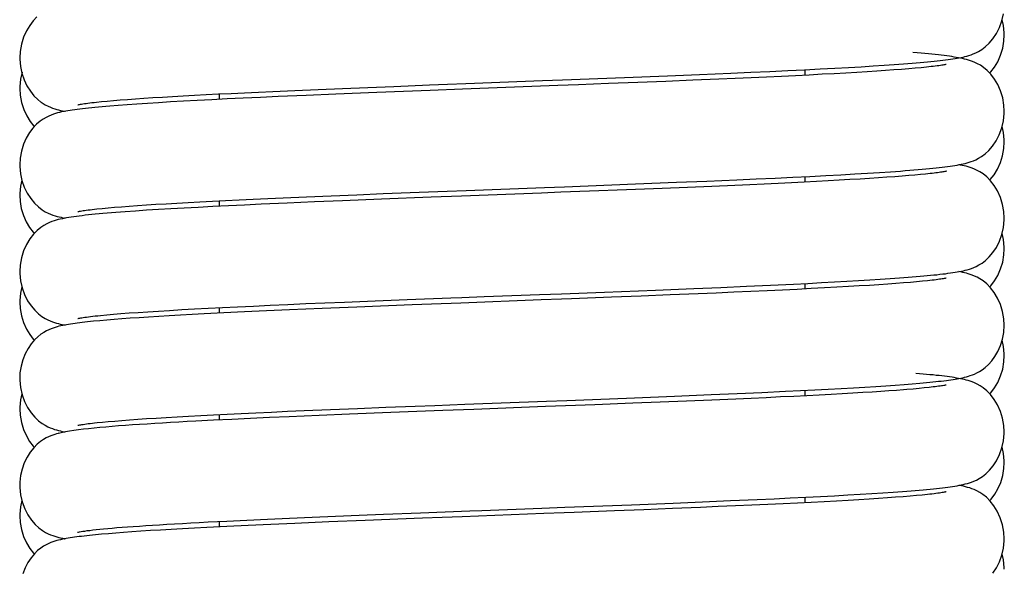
# Model space of a CAD drawing. Extents: x -559 to 3265, y -113 to 867.
# Tile 62 of 69: x 3148 to 3171, y 441 to 453. Entities that reach past the tile are written whole.
import ezdxf

# ---------------------------------------------------------------- set-up
doc = ezdxf.new("R2010")
doc.units = 0
doc.header["$LTSCALE"] = 2
doc.header["$MEASUREMENT"] = 0
doc.layers.get('0').update_dxf_attribs({"linetype": 'CONTINUOUS'})

msp = doc.modelspace()

# ---------------------------------------------------------------- linework, layer by layer
at = {"color": 7, "linetype": 'Continuous'}
for p, q in [((3164.716, 452.164), (3165.155, 452.184)), ((3165.155, 452.184), (3165.57, 452.203)), ((3165.57, 452.203), (3165.958, 452.222)), ((3165.958, 452.222), (3166.32, 452.24)), ((3165.963, 452.222), (3165.963, 452.096)), ((3166.32, 452.24), (3166.658, 452.258)), ((3166.658, 452.258), (3166.972, 452.276)), ((3166.972, 452.276), (3167.265, 452.293)), ((3167.265, 452.293), (3167.537, 452.309)), ((3167.62, 452.19), (3167.398, 452.176)), ((3167.537, 452.309), (3167.79, 452.326)), ((3167.827, 452.204), (3167.62, 452.19)), ((3167.79, 452.326), (3168.023, 452.342)), ((3168.019, 452.218), (3167.827, 452.204)), ((3168.196, 452.231), (3168.019, 452.218)), ((3168.023, 452.342), (3168.239, 452.357)), ((3168.36, 452.245), (3168.196, 452.231)), ((3168.239, 452.357), (3168.438, 452.373)), ((3168.509, 452.257), (3168.36, 452.245)), ((3168.438, 452.373), (3168.531, 452.381)), ((3168.645, 452.27), (3168.509, 452.257)), ((3168.767, 452.282), (3168.645, 452.27)), ((3158.152, 451.904), (3159.915, 451.971)), ((3159.915, 451.971), (3160.375, 451.988)), ((3160.375, 451.988), (3161.805, 452.043)), ((3161.805, 452.043), (3162.795, 452.083)), ((3163.383, 451.98), (3162.76, 451.955)), ((3162.795, 452.083), (3163.536, 452.113)), ((3163.979, 452.005), (3163.383, 451.98)), ((3163.536, 452.113), (3164.256, 452.144)), ((3164.361, 452.022), (3163.979, 452.005)), ((3164.256, 452.144), (3164.716, 452.164)), ((3164.729, 452.038), (3164.361, 452.022)), ((3165.083, 452.054), (3164.729, 452.038)), ((3165.424, 452.07), (3165.083, 452.054)), ((3165.751, 452.086), (3165.424, 452.07)), ((3166.063, 452.101), (3165.751, 452.086)), ((3166.36, 452.117), (3166.063, 452.101)), ((3166.642, 452.132), (3166.36, 452.117)), ((3166.909, 452.147), (3166.642, 452.132)), ((3167.161, 452.162), (3166.909, 452.147)), ((3167.398, 452.176), (3167.161, 452.162)), ((3153.695, 451.724), (3154.209, 451.746)), ((3154.209, 451.746), (3154.747, 451.769)), ((3154.747, 451.769), (3155.307, 451.793)), ((3155.307, 451.793), (3155.887, 451.816)), ((3155.887, 451.816), (3156.485, 451.84)), ((3157.324, 451.746), (3156.098, 451.698)), ((3156.485, 451.84), (3157.307, 451.872)), ((3157.307, 451.872), (3157.727, 451.888)), ((3158.07, 451.774), (3157.324, 451.746)), ((3157.727, 451.888), (3158.152, 451.904)), ((3160.271, 451.858), (3158.07, 451.774)), ((3160.744, 451.876), (3160.271, 451.858)), ((3161.438, 451.902), (3160.744, 451.876)), ((3162.111, 451.929), (3161.438, 451.902)), ((3162.76, 451.955), (3162.111, 451.929)), ((3149.879, 451.501), (3150.023, 451.514)), ((3150.023, 451.514), (3150.179, 451.526)), ((3150.179, 451.526), (3150.349, 451.54)), ((3150.349, 451.54), (3150.531, 451.553)), ((3150.531, 451.553), (3150.725, 451.566)), ((3150.725, 451.566), (3150.933, 451.58)), ((3150.933, 451.58), (3151.153, 451.594)), ((3151.153, 451.594), (3151.386, 451.607)), ((3151.386, 451.607), (3151.632, 451.622)), ((3151.632, 451.622), (3151.891, 451.636)), ((3151.954, 451.514), (3151.639, 451.497)), ((3151.891, 451.636), (3152.162, 451.65)), ((3152.289, 451.531), (3151.954, 451.514)), ((3152.162, 451.65), (3152.445, 451.665)), ((3152.644, 451.549), (3152.289, 451.531)), ((3152.445, 451.665), (3152.74, 451.679)), ((3152.463, 451.665), (3152.463, 451.54)), ((3153.018, 451.567), (3152.644, 451.549)), ((3152.74, 451.679), (3153.047, 451.694)), ((3153.412, 451.585), (3153.018, 451.567)), ((3153.047, 451.694), (3153.365, 451.709)), ((3153.365, 451.709), (3153.695, 451.724)), ((3153.823, 451.603), (3153.412, 451.585)), ((3154.471, 451.631), (3153.823, 451.603)), ((3155.151, 451.66), (3154.471, 451.631)), ((3156.098, 451.698), (3155.151, 451.66)), ((3149.63, 451.477), (3149.748, 451.489)), ((3149.748, 451.489), (3149.879, 451.501)), ((3150.132, 451.4), (3149.939, 451.385)), ((3150.34, 451.416), (3150.132, 451.4)), ((3150.565, 451.431), (3150.34, 451.416)), ((3150.807, 451.447), (3150.565, 451.431)), ((3151.066, 451.464), (3150.807, 451.447)), ((3151.343, 451.48), (3151.066, 451.464)), ((3151.639, 451.497), (3151.343, 451.48)), ((3163.708, 449.658), (3164.398, 449.688)), ((3164.398, 449.688), (3164.845, 449.708)), ((3164.845, 449.708), (3165.277, 449.727)), ((3165.277, 449.727), (3165.69, 449.747)), ((3165.69, 449.747), (3166.082, 449.766)), ((3165.963, 449.76), (3165.963, 449.635)), ((3166.082, 449.766), (3166.45, 449.785)), ((3166.45, 449.785), (3166.794, 449.804)), ((3167.005, 449.691), (3166.759, 449.677)), ((3166.794, 449.804), (3167.113, 449.822)), ((3167.237, 449.704), (3167.005, 449.691)), ((3167.113, 449.822), (3167.409, 449.84)), ((3167.457, 449.718), (3167.237, 449.704)), ((3167.409, 449.84), (3167.683, 449.857)), ((3167.663, 449.731), (3167.457, 449.718)), ((3167.857, 449.745), (3167.663, 449.731)), ((3167.683, 449.857), (3167.935, 449.874)), ((3168.038, 449.758), (3167.857, 449.745)), ((3167.935, 449.874), (3168.167, 449.89)), ((3168.205, 449.77), (3168.038, 449.758)), ((3168.36, 449.783), (3168.205, 449.77)), ((3168.501, 449.795), (3168.36, 449.783)), ((3168.63, 449.807), (3168.501, 449.795)), ((3168.746, 449.818), (3168.63, 449.807)), ((3168.85, 449.83), (3168.746, 449.818)), ((3158.156, 449.442), (3159.959, 449.511)), ((3159.959, 449.511), (3160.422, 449.528)), ((3160.422, 449.528), (3162.062, 449.592)), ((3162.471, 449.481), (3161.855, 449.457)), ((3162.062, 449.592), (3163.005, 449.629)), ((3163.064, 449.505), (3162.471, 449.481)), ((3163.005, 449.629), (3163.708, 449.658)), ((3163.634, 449.529), (3163.064, 449.505)), ((3164.178, 449.552), (3163.634, 449.529)), ((3164.697, 449.575), (3164.178, 449.552)), ((3165.028, 449.59), (3164.697, 449.575)), ((3165.348, 449.605), (3165.028, 449.59)), ((3165.655, 449.619), (3165.348, 449.605)), ((3165.95, 449.634), (3165.655, 449.619)), ((3166.232, 449.648), (3165.95, 449.634)), ((3166.502, 449.663), (3166.232, 449.648)), ((3166.759, 449.677), (3166.502, 449.663)), ((3152.921, 449.226), (3153.247, 449.242)), ((3153.247, 449.242), (3153.585, 449.257)), ((3153.585, 449.257), (3153.934, 449.273)), ((3153.934, 449.273), (3154.478, 449.296)), ((3154.478, 449.296), (3155.045, 449.32)), ((3155.045, 449.32), (3155.634, 449.344)), ((3156.202, 449.24), (3155.307, 449.204)), ((3155.634, 449.344), (3156.241, 449.368)), ((3157.35, 449.285), (3156.202, 449.24)), ((3156.241, 449.368), (3157.075, 449.401)), ((3157.075, 449.401), (3157.719, 449.426)), ((3158.046, 449.312), (3157.35, 449.285)), ((3157.719, 449.426), (3158.156, 449.442)), ((3159.889, 449.381), (3158.046, 449.312)), ((3160.339, 449.399), (3159.889, 449.381)), ((3161.001, 449.424), (3160.339, 449.399)), ((3161.855, 449.457), (3161.001, 449.424)), ((3149.642, 449.016), (3149.764, 449.028)), ((3149.764, 449.028), (3149.9, 449.041)), ((3149.9, 449.041), (3150.049, 449.054)), ((3150.049, 449.054), (3150.213, 449.067)), ((3150.213, 449.067), (3150.39, 449.081)), ((3150.39, 449.081), (3150.581, 449.095)), ((3150.581, 449.095), (3150.786, 449.108)), ((3150.786, 449.108), (3151.005, 449.123)), ((3151.005, 449.123), (3151.238, 449.137)), ((3151.349, 449.019), (3151.06, 449.001)), ((3151.238, 449.137), (3151.484, 449.151)), ((3151.656, 449.036), (3151.349, 449.019)), ((3151.484, 449.151), (3151.745, 449.166)), ((3151.979, 449.053), (3151.656, 449.036)), ((3151.745, 449.166), (3152.019, 449.181)), ((3152.319, 449.071), (3151.979, 449.053)), ((3152.019, 449.181), (3152.307, 449.196)), ((3152.307, 449.196), (3152.608, 449.211)), ((3152.674, 449.088), (3152.319, 449.071)), ((3152.463, 449.204), (3152.463, 449.078)), ((3152.608, 449.211), (3152.921, 449.226)), ((3153.045, 449.106), (3152.674, 449.088)), ((3153.429, 449.124), (3153.045, 449.106)), ((3154.03, 449.15), (3153.429, 449.124)), ((3154.657, 449.177), (3154.03, 449.15)), ((3155.307, 449.204), (3154.657, 449.177)), ((3149.976, 448.926), (3149.878, 448.918)), ((3150.535, 448.968), (3150.298, 448.951)), ((3150.789, 448.984), (3150.535, 448.968)), ((3151.06, 449.001), (3150.789, 448.984)), ((3167.932, 447.412), (3168.146, 447.427)), ((3168.146, 447.427), (3168.346, 447.442)), ((3168.346, 447.442), (3168.533, 447.457)), ((3163.403, 447.184), (3164.026, 447.21)), ((3164.026, 447.21), (3164.617, 447.236)), ((3164.617, 447.236), (3165.175, 447.261)), ((3165.175, 447.261), (3165.699, 447.286)), ((3165.699, 447.286), (3166.03, 447.302)), ((3165.963, 447.299), (3165.963, 447.173)), ((3166.03, 447.302), (3166.346, 447.318)), ((3166.414, 447.196), (3166.111, 447.18)), ((3166.346, 447.318), (3166.646, 447.334)), ((3166.699, 447.212), (3166.414, 447.196)), ((3166.646, 447.334), (3166.932, 447.35)), ((3166.967, 447.227), (3166.699, 447.212)), ((3166.932, 447.35), (3167.204, 447.365)), ((3167.218, 447.241), (3166.967, 447.227)), ((3167.204, 447.365), (3167.461, 447.381)), ((3167.453, 447.256), (3167.218, 447.241)), ((3167.672, 447.27), (3167.453, 447.256)), ((3167.461, 447.381), (3167.703, 447.396)), ((3167.875, 447.284), (3167.672, 447.27)), ((3167.703, 447.396), (3167.932, 447.412)), ((3168.064, 447.298), (3167.875, 447.284)), ((3168.237, 447.311), (3168.064, 447.298)), ((3168.397, 447.324), (3168.237, 447.311)), ((3168.542, 447.337), (3168.397, 447.324)), ((3168.673, 447.349), (3168.542, 447.337)), ((3168.791, 447.361), (3168.673, 447.349)), ((3158.056, 446.977), (3158.569, 446.996)), ((3158.569, 446.996), (3159.85, 447.045)), ((3159.85, 447.045), (3160.357, 447.064)), ((3160.357, 447.064), (3161.347, 447.102)), ((3161.347, 447.102), (3162.522, 447.148)), ((3162.191, 447.008), (3161.509, 446.982)), ((3162.858, 447.035), (3162.191, 447.008)), ((3162.522, 447.148), (3163.403, 447.184)), ((3163.505, 447.062), (3162.858, 447.035)), ((3163.922, 447.079), (3163.505, 447.062)), ((3164.327, 447.097), (3163.922, 447.079)), ((3164.717, 447.114), (3164.327, 447.097)), ((3165.092, 447.131), (3164.717, 447.114)), ((3165.45, 447.148), (3165.092, 447.131)), ((3165.789, 447.164), (3165.45, 447.148)), ((3166.111, 447.18), (3165.789, 447.164)), ((3152.206, 446.729), (3152.537, 446.746)), ((3152.463, 446.742), (3152.463, 446.616)), ((3152.537, 446.746), (3152.886, 446.763)), ((3152.886, 446.763), (3153.253, 446.78)), ((3153.253, 446.78), (3153.638, 446.798)), ((3153.638, 446.798), (3154.041, 446.816)), ((3154.041, 446.816), (3154.461, 446.834)), ((3154.461, 446.834), (3154.899, 446.852)), ((3155.636, 446.756), (3154.837, 446.723)), ((3154.899, 446.852), (3155.352, 446.871)), ((3155.352, 446.871), (3156.059, 446.899)), ((3156.914, 446.806), (3155.636, 446.756)), ((3156.059, 446.899), (3156.793, 446.928)), ((3157.357, 446.823), (3156.914, 446.806)), ((3158.034, 446.849), (3157.357, 446.823)), ((3159.885, 446.919), (3158.034, 446.849)), ((3160.352, 446.937), (3159.885, 446.919)), ((3149.728, 446.563), (3149.868, 446.576)), ((3149.868, 446.576), (3150.024, 446.59)), ((3150.024, 446.59), (3150.198, 446.604)), ((3150.198, 446.604), (3150.387, 446.619)), ((3150.387, 446.619), (3150.594, 446.634)), ((3150.618, 446.511), (3150.412, 446.497)), ((3150.594, 446.634), (3150.819, 446.649)), ((3150.836, 446.526), (3150.618, 446.511)), ((3150.819, 446.649), (3151.061, 446.664)), ((3151.067, 446.54), (3150.836, 446.526)), ((3151.061, 446.664), (3151.32, 446.68)), ((3151.31, 446.555), (3151.067, 446.54)), ((3151.567, 446.569), (3151.31, 446.555)), ((3151.32, 446.68), (3151.598, 446.696)), ((3151.837, 446.584), (3151.567, 446.569)), ((3151.598, 446.696), (3151.893, 446.712)), ((3152.119, 446.599), (3151.837, 446.584)), ((3151.893, 446.712), (3152.206, 446.729)), ((3152.568, 446.621), (3152.119, 446.599)), ((3153.045, 446.644), (3152.568, 446.621)), ((3153.55, 446.667), (3153.045, 446.644)), ((3154.083, 446.691), (3153.55, 446.667)), ((3154.837, 446.723), (3154.083, 446.691)), ((3149.71, 446.441), (3149.564, 446.428)), ((3149.868, 446.455), (3149.71, 446.441)), ((3150.037, 446.469), (3149.868, 446.455)), ((3150.218, 446.483), (3150.037, 446.469)), ((3150.412, 446.497), (3150.218, 446.483)), ((3167.348, 444.912), (3167.597, 444.928)), ((3167.597, 444.928), (3167.831, 444.943)), ((3167.831, 444.943), (3168.049, 444.958)), ((3168.049, 444.958), (3168.252, 444.973)), ((3168.252, 444.973), (3168.44, 444.988)), ((3168.44, 444.988), (3168.613, 445.002)), ((3168.613, 445.002), (3168.771, 445.017)), ((3161.855, 444.66), (3162.96, 444.704)), ((3162.96, 444.704), (3163.801, 444.739)), ((3163.801, 444.739), (3164.403, 444.765)), ((3164.403, 444.765), (3164.976, 444.79)), ((3164.976, 444.79), (3165.518, 444.815)), ((3165.712, 444.699), (3165.399, 444.684)), ((3165.518, 444.815), (3165.862, 444.832)), ((3166.012, 444.714), (3165.712, 444.699)), ((3165.862, 444.832), (3166.191, 444.848)), ((3165.963, 444.837), (3165.963, 444.711)), ((3166.298, 444.728), (3166.012, 444.714)), ((3166.191, 444.848), (3166.504, 444.865)), ((3166.57, 444.743), (3166.298, 444.728)), ((3166.504, 444.865), (3166.801, 444.881)), ((3166.827, 444.757), (3166.57, 444.743)), ((3166.801, 444.881), (3167.082, 444.897)), ((3167.07, 444.771), (3166.827, 444.757)), ((3167.298, 444.785), (3167.07, 444.771)), ((3167.082, 444.897), (3167.348, 444.912)), ((3167.513, 444.798), (3167.298, 444.785)), ((3167.714, 444.811), (3167.513, 444.798)), ((3167.903, 444.824), (3167.714, 444.811)), ((3168.078, 444.837), (3167.903, 444.824)), ((3168.241, 444.85), (3168.078, 444.837)), ((3168.596, 444.88), (3168.463, 444.868)), ((3168.718, 444.892), (3168.596, 444.88)), ((3168.827, 444.903), (3168.718, 444.892)), ((3156.306, 444.447), (3156.977, 444.474)), ((3156.977, 444.474), (3157.434, 444.491)), ((3157.434, 444.491), (3158.128, 444.518)), ((3158.128, 444.518), (3160.007, 444.589)), ((3160.674, 444.488), (3159.986, 444.462)), ((3160.007, 444.589), (3160.475, 444.607)), ((3160.475, 444.607), (3161.855, 444.66)), ((3161.124, 444.505), (3160.674, 444.488)), ((3161.999, 444.539), (3161.124, 444.505)), ((3162.631, 444.564), (3161.999, 444.539)), ((3163.239, 444.589), (3162.631, 444.564)), ((3163.821, 444.613), (3163.239, 444.589)), ((3164.376, 444.637), (3163.821, 444.613)), ((3164.73, 444.653), (3164.376, 444.637)), ((3165.071, 444.668), (3164.73, 444.653)), ((3165.399, 444.684), (3165.071, 444.668)), ((3151.492, 444.228), (3151.757, 444.243)), ((3151.757, 444.243), (3152.037, 444.258)), ((3152.037, 444.258), (3152.332, 444.274)), ((3152.332, 444.274), (3152.643, 444.289)), ((3152.463, 444.28), (3152.463, 444.154)), ((3152.643, 444.289), (3152.969, 444.305)), ((3152.969, 444.305), (3153.31, 444.321)), ((3153.31, 444.321), (3153.667, 444.337)), ((3153.667, 444.337), (3154.038, 444.354)), ((3154.038, 444.354), (3154.423, 444.37)), ((3154.767, 444.258), (3154.077, 444.229)), ((3154.423, 444.37), (3155.025, 444.396)), ((3155.47, 444.287), (3154.767, 444.258)), ((3155.025, 444.396), (3155.654, 444.421)), ((3156.421, 444.325), (3155.47, 444.287)), ((3155.654, 444.421), (3156.306, 444.447)), ((3157.618, 444.372), (3156.421, 444.325)), ((3158.336, 444.399), (3157.618, 444.372)), ((3159.986, 444.462), (3158.336, 444.399)), ((3149.647, 444.093), (3149.769, 444.105)), ((3149.769, 444.105), (3149.904, 444.118)), ((3149.904, 444.118), (3150.053, 444.131)), ((3150.053, 444.131), (3150.216, 444.144)), ((3150.216, 444.144), (3150.393, 444.157)), ((3150.393, 444.157), (3150.583, 444.171)), ((3150.583, 444.171), (3150.789, 444.185)), ((3150.789, 444.185), (3151.008, 444.199)), ((3151.008, 444.199), (3151.243, 444.214)), ((3151.243, 444.214), (3151.492, 444.228)), ((3152.331, 444.148), (3151.924, 444.127)), ((3152.751, 444.168), (3152.331, 444.148)), ((3153.183, 444.189), (3152.751, 444.168)), ((3153.625, 444.209), (3153.183, 444.189)), ((3154.077, 444.229), (3153.625, 444.209)), ((3148.71, 443.835), (3148.669, 443.823)), ((3166.647, 442.41), (3166.953, 442.427)), ((3166.953, 442.427), (3167.241, 442.444)), ((3167.241, 442.444), (3167.511, 442.461)), ((3167.511, 442.461), (3167.763, 442.477)), ((3167.763, 442.477), (3167.998, 442.493)), ((3167.998, 442.493), (3168.216, 442.509)), ((3168.216, 442.509), (3168.417, 442.524)), ((3168.417, 442.524), (3168.511, 442.532)), ((3168.669, 442.425), (3168.537, 442.413)), ((3168.788, 442.438), (3168.669, 442.425)), ((3160.433, 442.144), (3161.968, 442.203)), ((3161.968, 442.203), (3162.925, 442.241)), ((3162.925, 442.241), (3163.606, 442.269)), ((3163.606, 442.269), (3164.253, 442.296)), ((3164.253, 442.296), (3164.865, 442.323)), ((3165.111, 442.208), (3164.745, 442.192)), ((3164.865, 442.323), (3165.253, 442.341)), ((3165.461, 442.225), (3165.111, 442.208)), ((3165.253, 442.341), (3165.626, 442.359)), ((3165.794, 442.241), (3165.461, 442.225)), ((3165.626, 442.359), (3165.983, 442.376)), ((3166.11, 442.257), (3165.794, 442.241)), ((3165.963, 442.375), (3165.963, 442.249)), ((3165.983, 442.376), (3166.323, 442.393)), ((3166.409, 442.272), (3166.11, 442.257)), ((3166.323, 442.393), (3166.647, 442.41)), ((3166.692, 442.288), (3166.409, 442.272)), ((3166.959, 442.303), (3166.692, 442.288)), ((3167.209, 442.317), (3166.959, 442.303)), ((3167.444, 442.332), (3167.209, 442.317)), ((3167.663, 442.346), (3167.444, 442.332)), ((3167.867, 442.36), (3167.663, 442.346)), ((3168.056, 442.374), (3167.867, 442.36)), ((3168.23, 442.387), (3168.056, 442.374)), ((3168.39, 442.4), (3168.23, 442.387)), ((3168.537, 442.413), (3168.39, 442.4)), ((3155.69, 441.961), (3156.25, 441.983)), ((3156.25, 441.983), (3157.101, 442.017)), ((3159.943, 441.998), (3158.066, 441.927)), ((3158.519, 442.071), (3159.899, 442.123)), ((3159.899, 442.123), (3160.433, 442.144)), ((3160.412, 442.016), (3159.943, 441.998)), ((3162.254, 442.087), (3161.573, 442.061)), ((3162.916, 442.114), (3162.254, 442.087)), ((3163.555, 442.14), (3162.916, 442.114)), ((3163.966, 442.158), (3163.555, 442.14)), ((3164.363, 442.175), (3163.966, 442.158)), ((3164.745, 442.192), (3164.363, 442.175)), ((3152.209, 441.805), (3152.64, 441.827)), ((3152.463, 441.818), (3152.463, 441.693)), ((3152.64, 441.827), (3153.097, 441.849)), ((3153.097, 441.849), (3153.578, 441.871)), ((3153.65, 441.748), (3153.127, 441.725)), ((3153.578, 441.871), (3154.081, 441.894)), ((3154.205, 441.773), (3153.65, 441.748)), ((3154.081, 441.894), (3154.602, 441.916)), ((3154.991, 441.806), (3154.205, 441.773)), ((3154.602, 441.916), (3155.14, 441.939)), ((3155.825, 441.84), (3154.991, 441.806)), ((3155.14, 441.939), (3155.69, 441.961)), ((3157.148, 441.892), (3155.825, 441.84)), ((3157.604, 441.909), (3157.148, 441.892)), ((3158.066, 441.927), (3157.604, 441.909)), ((3149.752, 441.522), (3149.607, 441.508)), ((3149.909, 441.535), (3149.752, 441.522)), ((3150.077, 441.549), (3149.909, 441.535)), ((3150.258, 441.563), (3150.077, 441.549)), ((3150.451, 441.577), (3150.258, 441.563)), ((3150.657, 441.591), (3150.451, 441.577)), ((3150.877, 441.605), (3150.657, 441.591)), ((3151.109, 441.619), (3150.877, 441.605)), ((3151.355, 441.634), (3151.109, 441.619)), ((3151.615, 441.648), (3151.355, 441.634)), ((3151.889, 441.663), (3151.615, 441.648)), ((3152.177, 441.678), (3151.889, 441.663)), ((3152.636, 441.701), (3152.177, 441.678)), ((3153.127, 441.725), (3152.636, 441.701)), ((3149.607, 441.508), (3149.472, 441.495))]:
    msp.add_line(p, q, dxfattribs=at)
for points in [[(3148.261, 453.439), (3148.175, 453.351), (3148.093, 453.244), (3148.017, 453.117), (3147.951, 452.97), (3147.902, 452.812), (3147.871, 452.645), (3147.863, 452.496)], [(3168.531, 452.381), (3168.621, 452.388), (3168.706, 452.396), (3168.788, 452.404), (3168.867, 452.411), (3168.942, 452.419), (3169.013, 452.426), (3169.082, 452.434), (3169.147, 452.442), (3169.209, 452.449), (3169.268, 452.457), (3169.324, 452.465), (3169.377, 452.473), (3169.428, 452.481), (3169.477, 452.489), (3169.523, 452.498), (3169.569, 452.507), (3169.613, 452.516), (3169.656, 452.526), (3169.701, 452.538), (3169.747, 452.551), (3169.795, 452.567), (3169.848, 452.587), (3169.906, 452.612), (3169.969, 452.643), (3170.041, 452.687), (3170.125, 452.75), (3170.213, 452.833), (3170.299, 452.934), (3170.379, 453.056), (3170.451, 453.197), (3170.506, 453.35), (3170.544, 453.512)], [(3170.562, 453.024), (3170.561, 453.072), (3170.543, 453.244), (3170.512, 453.375)], [(3170.225, 452.145), (3170.25, 452.171), (3170.334, 452.28), (3170.41, 452.408), (3170.476, 452.557), (3170.525, 452.716), (3170.554, 452.883), (3170.562, 453.024)], [(3147.863, 452.496), (3147.863, 452.465), (3147.878, 452.301), (3147.912, 452.142), (3147.964, 451.991), (3148.031, 451.851), (3148.108, 451.728), (3148.192, 451.623), (3148.281, 451.535), (3148.353, 451.478)], [(3169.553, 452.489), (3169.506, 452.498), (3169.456, 452.507), (3169.405, 452.516), (3169.352, 452.524), (3169.296, 452.532), (3169.237, 452.54), (3169.175, 452.548), (3169.11, 452.555), (3169.042, 452.563), (3168.969, 452.571), (3168.894, 452.579), (3168.814, 452.587), (3168.73, 452.595), (3168.642, 452.602), (3168.55, 452.61), (3168.453, 452.618)], [(3170.562, 451.265), (3170.555, 451.407), (3170.525, 451.574), (3170.476, 451.733), (3170.411, 451.88), (3170.335, 452.009), (3170.252, 452.117), (3170.166, 452.206), (3170.084, 452.275), (3170.01, 452.325), (3169.946, 452.361), (3169.886, 452.39), (3169.831, 452.412), (3169.782, 452.43), (3169.735, 452.445), (3169.689, 452.458), (3169.644, 452.469), (3169.599, 452.48), (3169.553, 452.489)], [(3169.222, 452.345), (3169.219, 452.345), (3169.209, 452.342), (3169.193, 452.339), (3169.172, 452.335), (3169.148, 452.331), (3169.12, 452.327), (3169.088, 452.322), (3169.052, 452.316), (3169.013, 452.311), (3168.97, 452.306), (3168.925, 452.3), (3168.875, 452.294), (3168.823, 452.288), (3168.767, 452.282)], [(3147.917, 452.163), (3147.88, 452.003), (3147.864, 451.835), (3147.863, 451.793)], [(3147.863, 451.793), (3147.873, 451.639), (3147.904, 451.47), (3147.955, 451.309), (3148.024, 451.161), (3148.102, 451.033)], [(3149.076, 451.293), (3149.024, 451.285), (3148.973, 451.277), (3148.924, 451.268), (3148.877, 451.259), (3148.83, 451.25), (3148.783, 451.239), (3148.737, 451.227), (3148.689, 451.214), (3148.639, 451.198), (3148.588, 451.179), (3148.531, 451.156), (3148.47, 451.125), (3148.404, 451.087), (3148.331, 451.036), (3148.25, 450.967)], [(3148.354, 451.477), (3148.383, 451.457), (3148.452, 451.415), (3148.516, 451.382), (3148.572, 451.358), (3148.622, 451.339), (3148.67, 451.323), (3148.716, 451.309), (3148.759, 451.298), (3148.803, 451.287), (3148.847, 451.278), (3148.892, 451.269), (3148.909, 451.265)], [(3149.939, 451.385), (3149.848, 451.377), (3149.761, 451.37), (3149.678, 451.362), (3149.598, 451.355), (3149.522, 451.347), (3149.449, 451.339), (3149.379, 451.332), (3149.313, 451.324), (3149.25, 451.317), (3149.189, 451.309), (3149.132, 451.301), (3149.076, 451.293)], [(3149.202, 451.416), (3149.204, 451.417), (3149.212, 451.418), (3149.225, 451.421), (3149.243, 451.425), (3149.265, 451.429), (3149.291, 451.433), (3149.321, 451.438), (3149.355, 451.443), (3149.392, 451.448), (3149.433, 451.454), (3149.477, 451.459), (3149.525, 451.465), (3149.576, 451.471), (3149.63, 451.477)], [(3168.48, 449.915), (3168.576, 449.923), (3168.667, 449.931), (3168.754, 449.939), (3168.837, 449.946), (3168.915, 449.954), (3168.99, 449.962), (3169.062, 449.97), (3169.13, 449.978), (3169.194, 449.986), (3169.255, 449.994), (3169.314, 450.002), (3169.369, 450.01), (3169.422, 450.018), (3169.473, 450.027), (3169.521, 450.036), (3169.569, 450.045), (3169.615, 450.055), (3169.659, 450.065), (3169.705, 450.077), (3169.751, 450.091), (3169.799, 450.106), (3169.851, 450.126), (3169.908, 450.151), (3169.969, 450.182), (3170.04, 450.225), (3170.121, 450.285), (3170.208, 450.365), (3170.293, 450.464), (3170.374, 450.584), (3170.447, 450.726), (3170.505, 450.881), (3170.544, 451.046), (3170.562, 451.218), (3170.562, 451.265)], [(3148.25, 450.967), (3148.168, 450.88), (3148.088, 450.774)], [(3148.102, 451.033), (3148.187, 450.926), (3148.199, 450.913)], [(3170.562, 450.562), (3170.562, 450.605), (3170.545, 450.775), (3170.512, 450.914)], [(3148.088, 450.774), (3148.014, 450.649), (3147.95, 450.505), (3147.902, 450.35), (3147.872, 450.185), (3147.863, 450.034)], [(3170.226, 449.683), (3170.24, 449.696), (3170.325, 449.805), (3170.404, 449.934), (3170.472, 450.083), (3170.523, 450.243), (3170.553, 450.411), (3170.562, 450.562)], [(3147.863, 450.034), (3147.863, 449.994), (3147.879, 449.828), (3147.915, 449.669), (3147.969, 449.517), (3148.038, 449.376), (3148.117, 449.254), (3148.203, 449.15), (3148.293, 449.063), (3148.378, 448.998), (3148.452, 448.953), (3148.516, 448.92), (3148.576, 448.895), (3148.63, 448.874), (3148.679, 448.858), (3148.726, 448.845), (3148.771, 448.833), (3148.815, 448.823), (3148.86, 448.813), (3148.905, 448.804), (3148.909, 448.804)], [(3168.167, 449.89), (3168.276, 449.899), (3168.381, 449.907), (3168.48, 449.915)], [(3170.562, 448.804), (3170.554, 448.954), (3170.523, 449.122), (3170.472, 449.282), (3170.405, 449.43), (3170.328, 449.557), (3170.244, 449.665), (3170.157, 449.753), (3170.074, 449.821), (3170.001, 449.869), (3169.937, 449.904), (3169.878, 449.932), (3169.824, 449.954), (3169.775, 449.971), (3169.729, 449.985), (3169.683, 449.998), (3169.639, 450.009), (3169.594, 450.019), (3169.548, 450.028), (3169.516, 450.035)], [(3169.225, 449.884), (3169.226, 449.885), (3169.224, 449.884), (3169.216, 449.882), (3169.204, 449.88), (3169.188, 449.877), (3169.168, 449.873), (3169.145, 449.869), (3169.119, 449.865), (3169.09, 449.86), (3169.057, 449.855), (3169.022, 449.851), (3168.983, 449.845), (3168.942, 449.84), (3168.897, 449.835), (3168.85, 449.83)], [(3147.912, 449.682), (3147.88, 449.54), (3147.863, 449.369), (3147.863, 449.331)], [(3147.863, 449.331), (3147.871, 449.189), (3147.9, 449.023), (3147.948, 448.864), (3148.014, 448.717), (3148.09, 448.589), (3148.172, 448.48), (3148.199, 448.452)], [(3149.203, 448.954), (3149.204, 448.955), (3149.213, 448.957), (3149.227, 448.96), (3149.245, 448.963), (3149.268, 448.967), (3149.295, 448.972), (3149.326, 448.977), (3149.36, 448.982), (3149.398, 448.987), (3149.44, 448.993), (3149.485, 448.998), (3149.534, 449.004), (3149.586, 449.01), (3149.642, 449.016)], [(3149.878, 448.918), (3149.783, 448.91), (3149.693, 448.902), (3149.606, 448.894), (3149.524, 448.885), (3149.446, 448.877), (3149.371, 448.869), (3149.301, 448.861), (3149.234, 448.853), (3149.17, 448.845), (3149.11, 448.836), (3149.052, 448.828), (3148.998, 448.819), (3148.945, 448.81), (3148.895, 448.801), (3148.846, 448.791), (3148.799, 448.781), (3148.752, 448.769), (3148.703, 448.756), (3148.654, 448.741), (3148.604, 448.724), (3148.548, 448.701), (3148.487, 448.673), (3148.422, 448.637), (3148.349, 448.588), (3148.266, 448.52), (3148.18, 448.432), (3148.097, 448.325), (3148.019, 448.197), (3147.952, 448.048), (3147.902, 447.888), (3147.871, 447.719), (3147.863, 447.573)], [(3150.298, 448.951), (3150.187, 448.943), (3150.079, 448.934), (3149.976, 448.926)], [(3168.533, 447.457), (3168.62, 447.465), (3168.705, 447.472), (3168.786, 447.48), (3168.863, 447.487), (3168.938, 447.495), (3169.009, 447.502), (3169.077, 447.51), (3169.142, 447.518), (3169.204, 447.525), (3169.263, 447.533), (3169.32, 447.541), (3169.374, 447.549), (3169.426, 447.557), (3169.476, 447.566), (3169.525, 447.574), (3169.572, 447.584), (3169.619, 447.594), (3169.664, 447.605), (3169.71, 447.617), (3169.757, 447.631), (3169.805, 447.647), (3169.859, 447.667), (3169.916, 447.693), (3169.979, 447.725), (3170.05, 447.769), (3170.13, 447.831), (3170.215, 447.911), (3170.299, 448.01), (3170.379, 448.13), (3170.451, 448.272), (3170.507, 448.427), (3170.545, 448.592), (3170.562, 448.764), (3170.562, 448.803)], [(3170.563, 448.1), (3170.562, 448.139), (3170.545, 448.309), (3170.513, 448.453)], [(3170.226, 447.221), (3170.251, 447.247), (3170.335, 447.357), (3170.411, 447.486), (3170.477, 447.634), (3170.526, 447.793), (3170.555, 447.959), (3170.563, 448.1)], [(3147.863, 447.573), (3147.863, 447.532), (3147.88, 447.362), (3147.917, 447.199), (3147.973, 447.045), (3148.044, 446.903), (3148.124, 446.782), (3148.209, 446.682), (3148.295, 446.6), (3148.376, 446.538), (3148.447, 446.494), (3148.509, 446.462), (3148.566, 446.437), (3148.618, 446.417), (3148.665, 446.401), (3148.71, 446.388), (3148.754, 446.376), (3148.797, 446.365), (3148.841, 446.356), (3148.885, 446.346), (3148.909, 446.342)], [(3169.222, 447.422), (3169.22, 447.421), (3169.211, 447.419), (3169.196, 447.416), (3169.178, 447.413), (3169.156, 447.409), (3169.129, 447.405), (3169.099, 447.4), (3169.066, 447.395), (3169.028, 447.39), (3168.988, 447.384), (3168.944, 447.379), (3168.896, 447.373), (3168.845, 447.367), (3168.791, 447.361)], [(3170.562, 446.342), (3170.554, 446.487), (3170.524, 446.654), (3170.475, 446.813), (3170.408, 446.962), (3170.331, 447.091), (3170.247, 447.2), (3170.158, 447.29), (3170.074, 447.359), (3170, 447.408), (3169.936, 447.443), (3169.878, 447.47), (3169.824, 447.492), (3169.777, 447.508), (3169.732, 447.522), (3169.688, 447.535), (3169.646, 447.545), (3169.603, 447.555), (3169.56, 447.564), (3169.516, 447.573)], [(3147.912, 447.221), (3147.88, 447.079), (3147.863, 446.909), (3147.863, 446.869)], [(3156.793, 446.928), (3157.801, 446.967), (3158.056, 446.977)], [(3161.509, 446.982), (3160.584, 446.946), (3160.352, 446.937)], [(3147.863, 446.869), (3147.871, 446.723), (3147.901, 446.556), (3147.951, 446.397), (3148.017, 446.249), (3148.094, 446.121), (3148.177, 446.013), (3148.199, 445.991)], [(3149.202, 446.493), (3149.204, 446.493), (3149.213, 446.495), (3149.227, 446.498), (3149.246, 446.502), (3149.27, 446.506), (3149.297, 446.511), (3149.329, 446.516), (3149.365, 446.521), (3149.405, 446.526), (3149.449, 446.532), (3149.497, 446.538), (3149.549, 446.544), (3149.604, 446.55), (3149.664, 446.557), (3149.728, 446.563)], [(3149.564, 446.428), (3149.495, 446.421), (3149.429, 446.414), (3149.366, 446.407), (3149.305, 446.4), (3149.247, 446.393), (3149.191, 446.386), (3149.138, 446.379), (3149.087, 446.371), (3149.037, 446.364), (3148.99, 446.356), (3148.944, 446.348), (3148.899, 446.34), (3148.855, 446.331), (3148.811, 446.322), (3148.768, 446.312), (3148.725, 446.3), (3148.682, 446.288), (3148.636, 446.273), (3148.588, 446.256), (3148.537, 446.235), (3148.481, 446.208), (3148.419, 446.173), (3148.353, 446.129), (3148.282, 446.073), (3148.206, 445.999), (3148.129, 445.908), (3148.057, 445.802), (3147.991, 445.679), (3147.936, 445.542), (3147.894, 445.393), (3147.869, 445.237), (3147.863, 445.111)], [(3168.771, 445.017), (3168.845, 445.024), (3168.916, 445.031), (3168.984, 445.038), (3169.049, 445.045), (3169.11, 445.052), (3169.169, 445.059), (3169.226, 445.066), (3169.279, 445.073), (3169.331, 445.081), (3169.38, 445.088), (3169.428, 445.096), (3169.473, 445.103), (3169.518, 445.111), (3169.562, 445.12), (3169.605, 445.129), (3169.648, 445.139), (3169.691, 445.15), (3169.734, 445.162), (3169.779, 445.176), (3169.826, 445.193), (3169.875, 445.212), (3169.929, 445.237), (3169.989, 445.269), (3170.053, 445.31), (3170.122, 445.362), (3170.197, 445.431), (3170.274, 445.516), (3170.347, 445.617), (3170.415, 445.735), (3170.474, 445.869), (3170.52, 446.014), (3170.55, 446.167), (3170.562, 446.342)], [(3170.563, 445.639), (3170.562, 445.681), (3170.545, 445.851), (3170.513, 445.99)], [(3170.226, 444.759), (3170.249, 444.783), (3170.333, 444.893), (3170.41, 445.021), (3170.476, 445.169), (3170.525, 445.328), (3170.554, 445.495), (3170.563, 445.638)], [(3169.553, 445.104), (3169.507, 445.113), (3169.459, 445.121), (3169.409, 445.13), (3169.357, 445.138), (3169.302, 445.146), (3169.245, 445.153), (3169.186, 445.161), (3169.124, 445.168), (3169.059, 445.176), (3168.992, 445.183), (3168.922, 445.191), (3168.848, 445.198), (3168.771, 445.205), (3168.691, 445.213), (3168.607, 445.22), (3168.52, 445.228)], [(3147.863, 445.111), (3147.863, 445.07), (3147.88, 444.899), (3147.918, 444.736), (3147.974, 444.582), (3148.045, 444.44), (3148.125, 444.319), (3148.21, 444.219), (3148.296, 444.137), (3148.377, 444.075), (3148.448, 444.032), (3148.51, 444), (3148.567, 443.974), (3148.619, 443.955), (3148.666, 443.939), (3148.711, 443.925), (3148.756, 443.913), (3148.8, 443.903), (3148.844, 443.893), (3148.89, 443.884), (3148.909, 443.88)], [(3169.223, 444.96), (3169.222, 444.96), (3169.214, 444.958), (3169.201, 444.956), (3169.185, 444.952), (3169.165, 444.949), (3169.141, 444.945), (3169.113, 444.94), (3169.082, 444.935), (3169.048, 444.93), (3169.01, 444.925), (3168.969, 444.92), (3168.925, 444.915), (3168.878, 444.909), (3168.827, 444.903)], [(3170.562, 443.88), (3170.554, 444.026), (3170.524, 444.194), (3170.474, 444.353), (3170.408, 444.501), (3170.331, 444.629), (3170.247, 444.738), (3170.16, 444.827), (3170.077, 444.895), (3170.003, 444.944), (3169.939, 444.98), (3169.879, 445.008), (3169.825, 445.03), (3169.777, 445.047), (3169.73, 445.061), (3169.685, 445.074), (3169.642, 445.085), (3169.598, 445.095), (3169.553, 445.104)], [(3147.912, 444.76), (3147.88, 444.617), (3147.863, 444.447), (3147.863, 444.408)], [(3168.463, 444.868), (3168.318, 444.856), (3168.241, 444.85)], [(3147.863, 444.408), (3147.871, 444.262), (3147.901, 444.095), (3147.95, 443.937), (3148.016, 443.789)], [(3149.203, 444.031), (3149.204, 444.031), (3149.213, 444.033), (3149.228, 444.036), (3149.247, 444.04), (3149.27, 444.044), (3149.298, 444.049)], [(3149.298, 444.049), (3149.329, 444.054), (3149.364, 444.059), (3149.402, 444.064), (3149.444, 444.07), (3149.49, 444.075)], [(3149.49, 444.075), (3149.539, 444.081), (3149.591, 444.087), (3149.647, 444.093)], [(3151.924, 444.127), (3151.726, 444.116), (3151.532, 444.105), (3151.342, 444.095), (3151.157, 444.084), (3150.976, 444.073), (3150.799, 444.062), (3150.628, 444.05), (3150.461, 444.039), (3150.299, 444.027), (3150.143, 444.016), (3149.993, 444.004), (3149.849, 443.992)], [(3148.669, 443.823), (3148.625, 443.808), (3148.579, 443.791), (3148.529, 443.769), (3148.472, 443.742), (3148.409, 443.705), (3148.34, 443.658), (3148.266, 443.597), (3148.186, 443.515), (3148.105, 443.413), (3148.032, 443.296), (3147.969, 443.167), (3147.918, 443.024), (3147.883, 442.875), (3147.865, 442.72), (3147.863, 442.649)], [(3148.016, 443.789), (3148.092, 443.661), (3148.175, 443.553), (3148.199, 443.529)], [(3148.765, 443.849), (3148.75, 443.846), (3148.71, 443.835)], [(3149.849, 443.992), (3149.71, 443.98), (3149.578, 443.967), (3149.451, 443.954), (3149.331, 443.941), (3149.216, 443.927), (3149.108, 443.913), (3149.008, 443.898), (3148.915, 443.881), (3148.816, 443.861), (3148.757, 443.847)], [(3168.511, 442.532), (3168.602, 442.54), (3168.689, 442.547), (3168.772, 442.555), (3168.851, 442.563), (3168.927, 442.57), (3168.999, 442.578), (3169.069, 442.585), (3169.134, 442.593), (3169.197, 442.601), (3169.257, 442.609), (3169.315, 442.616), (3169.369, 442.625), (3169.422, 442.633), (3169.473, 442.641), (3169.521, 442.65), (3169.57, 442.66), (3169.617, 442.67), (3169.663, 442.681), (3169.711, 442.694), (3169.759, 442.708), (3169.809, 442.725), (3169.863, 442.746), (3169.922, 442.772), (3169.985, 442.806), (3170.057, 442.851), (3170.137, 442.913), (3170.222, 442.995), (3170.305, 443.095), (3170.384, 443.215), (3170.454, 443.357), (3170.509, 443.511), (3170.546, 443.674), (3170.562, 443.844), (3170.562, 443.88)], [(3170.563, 443.177), (3170.562, 443.214), (3170.546, 443.383), (3170.513, 443.529)], [(3170.226, 442.298), (3170.259, 442.333), (3170.341, 442.443), (3170.416, 442.571), (3170.48, 442.718), (3170.527, 442.875), (3170.555, 443.04), (3170.563, 443.177)], [(3147.863, 442.649), (3147.864, 442.601), (3147.882, 442.43), (3147.921, 442.266), (3147.978, 442.111), (3148.051, 441.969), (3148.132, 441.849), (3148.217, 441.75), (3148.304, 441.67), (3148.385, 441.609), (3148.456, 441.566), (3148.517, 441.535), (3148.574, 441.51), (3148.626, 441.491), (3148.673, 441.475), (3148.718, 441.462), (3148.763, 441.45), (3148.807, 441.439), (3148.852, 441.43), (3148.898, 441.42), (3148.909, 441.418)], [(3170.562, 441.419), (3170.553, 441.573), (3170.521, 441.742), (3170.47, 441.903), (3170.401, 442.051), (3170.322, 442.179), (3170.238, 442.286), (3170.151, 442.373), (3170.068, 442.44), (3169.995, 442.487), (3169.931, 442.522), (3169.871, 442.55), (3169.816, 442.571), (3169.766, 442.589), (3169.717, 442.603), (3169.67, 442.616), (3169.624, 442.627), (3169.577, 442.637), (3169.528, 442.647), (3169.516, 442.649)], [(3169.221, 442.498), (3169.219, 442.498), (3169.21, 442.496), (3169.196, 442.493), (3169.178, 442.489), (3169.156, 442.485), (3169.129, 442.481), (3169.099, 442.476), (3169.065, 442.471), (3169.028, 442.466), (3168.987, 442.461), (3168.942, 442.455), (3168.894, 442.449), (3168.843, 442.443), (3168.788, 442.438)], [(3147.913, 442.3), (3147.88, 442.156), (3147.863, 441.987), (3147.863, 441.946)], [(3157.101, 442.017), (3158.237, 442.06), (3158.519, 442.071)], [(3161.573, 442.061), (3160.646, 442.025), (3160.412, 442.016)], [(3147.863, 441.946), (3147.872, 441.796), (3147.902, 441.628), (3147.952, 441.469), (3148.02, 441.321), (3148.097, 441.193), (3148.181, 441.086), (3148.199, 441.067)], [(3149.996, 441.664), (3150.106, 441.674), (3150.224, 441.683), (3150.349, 441.693), (3150.481, 441.702), (3150.621, 441.712), (3150.768, 441.722), (3150.922, 441.732), (3151.084, 441.742), (3151.254, 441.753), (3151.43, 441.763), (3151.614, 441.773), (3151.805, 441.784), (3152.003, 441.795), (3152.209, 441.805)], [(3149.198, 441.568), (3149.204, 441.57), (3149.221, 441.573), (3149.244, 441.578), (3149.278, 441.584), (3149.318, 441.59), (3149.365, 441.597), (3149.42, 441.605), (3149.482, 441.612), (3149.55, 441.621), (3149.625, 441.629), (3149.708, 441.637), (3149.797, 441.646), (3149.893, 441.655), (3149.996, 441.664)], [(3149.472, 441.495), (3149.409, 441.488), (3149.348, 441.481), (3149.289, 441.474), (3149.233, 441.467), (3149.179, 441.46), (3149.127, 441.453), (3149.077, 441.446), (3149.029, 441.439), (3148.982, 441.431), (3148.936, 441.423), (3148.891, 441.415), (3148.847, 441.406), (3148.804, 441.397), (3148.761, 441.387), (3148.718, 441.375), (3148.675, 441.363), (3148.63, 441.348), (3148.582, 441.33), (3148.532, 441.309), (3148.476, 441.282), (3148.415, 441.247), (3148.348, 441.202), (3148.277, 441.145), (3148.202, 441.071), (3148.126, 440.98), (3148.054, 440.873), (3147.989, 440.75), (3147.934, 440.613)], [(3170.3, 440.627), (3170.38, 440.749), (3170.451, 440.89), (3170.507, 441.043), (3170.544, 441.204), (3170.561, 441.372), (3170.562, 441.418)], [(3170.562, 440.715), (3170.561, 440.759), (3170.544, 440.93), (3170.512, 441.067)]]:
    msp.add_lwpolyline(points, dxfattribs=at)

doc.saveas('drawing.dxf')
